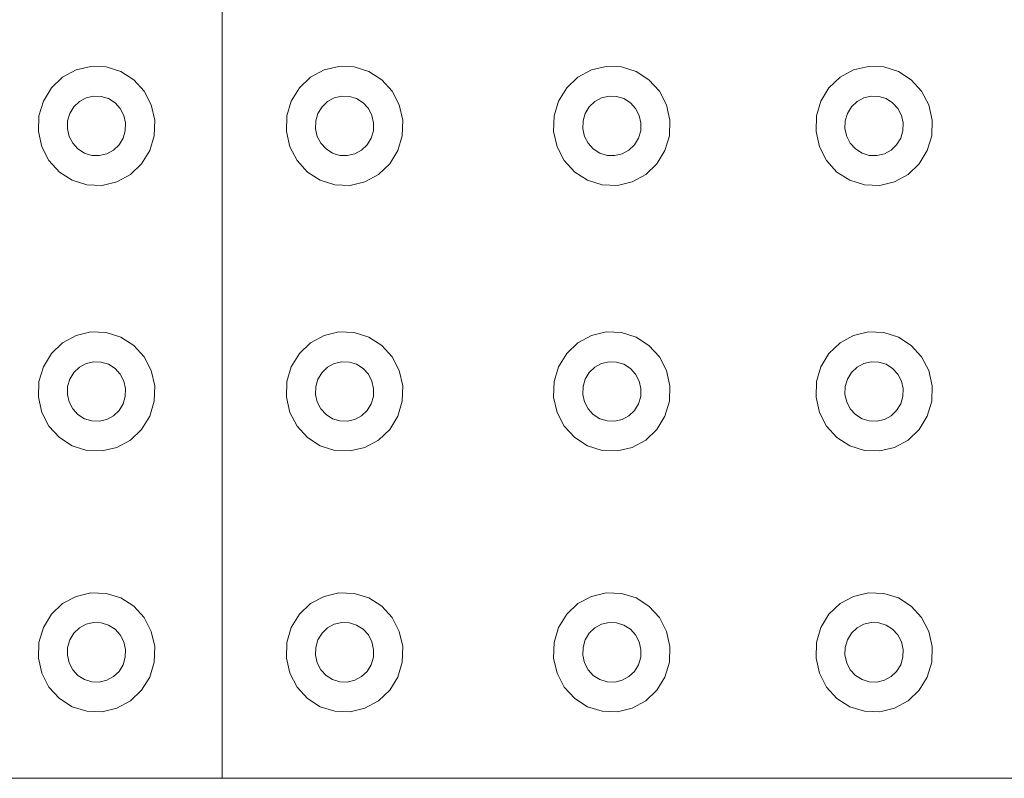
# Model space of a CAD drawing. Extents: x 5066 to 9756, y -2696 to -1109.
# Tile 160 of 208: x 9405.73 to 9406.107, y -2583.537 to -2583.247. Entities that reach past the tile are written whole.
import ezdxf

# ---------------------------------------------------------------- set-up
doc = ezdxf.new("R2010")
doc.units = 0
doc.header["$MEASUREMENT"] = 0
doc.layers.add('IFC-Elemento construtivo genérico-Contorno', color=253, linetype='CONTINUOUS', lineweight=5)

msp = doc.modelspace()

# ---------------------------------------------------------------- linework, layer by layer
at = {"layer": 'IFC-Elemento construtivo genérico-Contorno', "color": 8, "lineweight": 5}
for p, q in [((9405.80741, -2583.53726), (9405.80741, -2583.03726)), ((9405.74636, -2583.26876), (9405.75152, -2583.26595)), ((9405.75152, -2583.26595), (9405.75722, -2583.26461)), ((9405.75722, -2583.26461), (9405.76304, -2583.26482)), ((9405.76304, -2583.26482), (9405.76863, -2583.26656)), ((9405.76863, -2583.26656), (9405.77359, -2583.26972)), ((9405.84132, -2583.26876), (9405.84648, -2583.26595)), ((9405.84648, -2583.26595), (9405.85218, -2583.26461)), ((9405.85218, -2583.26461), (9405.858, -2583.26482)), ((9405.858, -2583.26482), (9405.86359, -2583.26656)), ((9405.86359, -2583.26656), (9405.86855, -2583.26972)), ((9405.94366, -2583.26876), (9405.94882, -2583.26595)), ((9405.94882, -2583.26595), (9405.95448, -2583.26461)), ((9405.95448, -2583.26461), (9405.96034, -2583.26482)), ((9405.96034, -2583.26482), (9405.96589, -2583.26656)), ((9405.96589, -2583.26656), (9405.97085, -2583.26972)), ((9406.04405, -2583.26876), (9406.04921, -2583.26595)), ((9406.04921, -2583.26595), (9406.05488, -2583.26461)), ((9406.05488, -2583.26461), (9406.06073, -2583.26482)), ((9406.06073, -2583.26482), (9406.06632, -2583.26656)), ((9406.06632, -2583.26656), (9406.07124, -2583.26972)), ((9405.7421, -2583.27284), (9405.74636, -2583.26876)), ((9405.77359, -2583.26972), (9405.77757, -2583.27409)), ((9405.83706, -2583.27284), (9405.84132, -2583.26876)), ((9405.86855, -2583.26972), (9405.87253, -2583.27409)), ((9405.93937, -2583.27284), (9405.94366, -2583.26876)), ((9405.97085, -2583.26972), (9405.97484, -2583.27409)), ((9406.03976, -2583.27284), (9406.04405, -2583.26876)), ((9406.07124, -2583.26972), (9406.07523, -2583.27409)), ((9405.73902, -2583.27791), (9405.7421, -2583.27284)), ((9405.77757, -2583.27409), (9405.7803, -2583.27937)), ((9405.83394, -2583.27791), (9405.83706, -2583.27284)), ((9405.87253, -2583.27409), (9405.87527, -2583.27937)), ((9405.93628, -2583.27791), (9405.93937, -2583.27284)), ((9405.97484, -2583.27409), (9405.97757, -2583.27937)), ((9406.03667, -2583.27791), (9406.03976, -2583.27284)), ((9406.07523, -2583.27409), (9406.078, -2583.27937)), ((9405.75284, -2583.27808), (9405.75542, -2583.27668)), ((9405.75542, -2583.27668), (9405.75827, -2583.276)), ((9405.75827, -2583.276), (9405.7612, -2583.27611)), ((9405.7612, -2583.27611), (9405.76398, -2583.27698)), ((9405.76398, -2583.27698), (9405.76648, -2583.27856)), ((9405.8478, -2583.27808), (9405.85038, -2583.27668)), ((9405.85038, -2583.27668), (9405.85323, -2583.276)), ((9405.85323, -2583.276), (9405.85616, -2583.27611)), ((9405.85616, -2583.27611), (9405.85894, -2583.27698)), ((9405.85894, -2583.27698), (9405.86144, -2583.27856)), ((9405.95015, -2583.27808), (9405.95273, -2583.27668)), ((9405.95273, -2583.27668), (9405.95558, -2583.276)), ((9405.95558, -2583.276), (9405.95847, -2583.27611)), ((9405.95847, -2583.27611), (9405.96128, -2583.27698)), ((9405.96128, -2583.27698), (9405.96374, -2583.27856)), ((9406.05054, -2583.27808), (9406.05312, -2583.27668)), ((9406.05312, -2583.27668), (9406.05597, -2583.276)), ((9406.05597, -2583.276), (9406.0589, -2583.27611)), ((9406.0589, -2583.27611), (9406.06167, -2583.27698)), ((9406.06167, -2583.27698), (9406.06413, -2583.27856)), ((9405.7373, -2583.28362), (9405.73902, -2583.27791)), ((9405.74917, -2583.28265), (9405.75073, -2583.28012)), ((9405.75073, -2583.28012), (9405.75284, -2583.27808)), ((9405.76648, -2583.27856), (9405.76847, -2583.28074)), ((9405.76847, -2583.28074), (9405.76984, -2583.28339)), ((9405.7803, -2583.27937), (9405.78163, -2583.28519)), ((9405.83226, -2583.28362), (9405.83394, -2583.27791)), ((9405.84413, -2583.28265), (9405.8457, -2583.28012)), ((9405.8457, -2583.28012), (9405.8478, -2583.27808)), ((9405.86144, -2583.27856), (9405.86343, -2583.28074)), ((9405.86343, -2583.28074), (9405.8648, -2583.28339)), ((9405.87527, -2583.27937), (9405.87659, -2583.28519)), ((9405.93456, -2583.28362), (9405.93628, -2583.27791)), ((9405.94648, -2583.28265), (9405.948, -2583.28012)), ((9405.948, -2583.28012), (9405.95015, -2583.27808)), ((9405.96374, -2583.27856), (9405.96573, -2583.28074)), ((9405.96573, -2583.28074), (9405.9671, -2583.28339)), ((9405.97757, -2583.27937), (9405.9789, -2583.28519)), ((9406.03499, -2583.28362), (9406.03667, -2583.27791)), ((9406.04687, -2583.28265), (9406.04839, -2583.28012)), ((9406.04839, -2583.28012), (9406.05054, -2583.27808)), ((9406.06413, -2583.27856), (9406.06613, -2583.28074)), ((9406.06613, -2583.28074), (9406.06753, -2583.28339)), ((9406.078, -2583.27937), (9406.07929, -2583.28519)), ((9405.7371, -2583.2896), (9405.7373, -2583.28362)), ((9405.74831, -2583.28551), (9405.74917, -2583.28265)), ((9405.76984, -2583.28339), (9405.7705, -2583.2863)), ((9405.7814, -2583.29116), (9405.78163, -2583.28519)), ((9405.83206, -2583.2896), (9405.83226, -2583.28362)), ((9405.84327, -2583.28551), (9405.84413, -2583.28265)), ((9405.8648, -2583.28339), (9405.86546, -2583.2863)), ((9405.87636, -2583.29116), (9405.87659, -2583.28519)), ((9405.93437, -2583.2896), (9405.93456, -2583.28362)), ((9405.94562, -2583.28551), (9405.94648, -2583.28265)), ((9405.9671, -2583.28339), (9405.96777, -2583.2863)), ((9405.9787, -2583.29116), (9405.9789, -2583.28519)), ((9406.0348, -2583.2896), (9406.03499, -2583.28362)), ((9406.04601, -2583.28551), (9406.04687, -2583.28265)), ((9406.06753, -2583.28339), (9406.06816, -2583.2863)), ((9406.07909, -2583.29116), (9406.07929, -2583.28519)), ((9405.74823, -2583.2885), (9405.74831, -2583.28551)), ((9405.74823, -2583.2885), (9405.7489, -2583.29141)), ((9405.77038, -2583.28928), (9405.7705, -2583.2863)), ((9405.8432, -2583.2885), (9405.84327, -2583.28551)), ((9405.8432, -2583.2885), (9405.84382, -2583.29141)), ((9405.86534, -2583.28928), (9405.86546, -2583.2863)), ((9405.9455, -2583.2885), (9405.94562, -2583.28551)), ((9405.9455, -2583.2885), (9405.94616, -2583.29141)), ((9405.96769, -2583.28928), (9405.96777, -2583.2863)), ((9406.04589, -2583.2885), (9406.04601, -2583.28551)), ((9406.04589, -2583.2885), (9406.04655, -2583.29141)), ((9406.06808, -2583.28928), (9406.06816, -2583.2863)), ((9405.7371, -2583.2896), (9405.73839, -2583.29542)), ((9405.7489, -2583.29141), (9405.75027, -2583.29405)), ((9405.768, -2583.29467), (9405.76952, -2583.29214)), ((9405.76952, -2583.29214), (9405.77038, -2583.28928)), ((9405.77972, -2583.29688), (9405.7814, -2583.29116)), ((9405.83206, -2583.2896), (9405.83335, -2583.29542)), ((9405.84382, -2583.29141), (9405.84523, -2583.29405)), ((9405.86296, -2583.29467), (9405.86448, -2583.29214)), ((9405.86448, -2583.29214), (9405.86534, -2583.28928)), ((9405.87468, -2583.29688), (9405.87636, -2583.29116)), ((9405.93437, -2583.2896), (9405.9357, -2583.29542)), ((9405.94616, -2583.29141), (9405.94753, -2583.29405)), ((9405.96527, -2583.29467), (9405.96683, -2583.29214)), ((9405.96683, -2583.29214), (9405.96769, -2583.28928)), ((9405.97698, -2583.29688), (9405.9787, -2583.29116)), ((9406.0348, -2583.2896), (9406.03609, -2583.29542)), ((9406.04655, -2583.29141), (9406.04792, -2583.29405)), ((9406.06566, -2583.29467), (9406.06722, -2583.29214)), ((9406.06722, -2583.29214), (9406.06808, -2583.28928)), ((9406.07741, -2583.29688), (9406.07909, -2583.29116)), ((9405.73839, -2583.29542), (9405.74116, -2583.3007)), ((9405.75027, -2583.29405), (9405.75226, -2583.29623)), ((9405.75226, -2583.29623), (9405.75472, -2583.29781)), ((9405.76327, -2583.29812), (9405.76585, -2583.29671)), ((9405.76585, -2583.29671), (9405.768, -2583.29467)), ((9405.83335, -2583.29542), (9405.83613, -2583.3007)), ((9405.84523, -2583.29405), (9405.84722, -2583.29623)), ((9405.84722, -2583.29623), (9405.84968, -2583.29781)), ((9405.85823, -2583.29812), (9405.86081, -2583.29671)), ((9405.86081, -2583.29671), (9405.86296, -2583.29467)), ((9405.9357, -2583.29542), (9405.93843, -2583.3007)), ((9405.94753, -2583.29405), (9405.94952, -2583.29623)), ((9405.94952, -2583.29623), (9405.95202, -2583.29781)), ((9405.96058, -2583.29812), (9405.96316, -2583.29671)), ((9405.96316, -2583.29671), (9405.96527, -2583.29467)), ((9406.03609, -2583.29542), (9406.03882, -2583.3007)), ((9406.04792, -2583.29405), (9406.04991, -2583.29623)), ((9406.04991, -2583.29623), (9406.05241, -2583.29781)), ((9406.06097, -2583.29812), (9406.06355, -2583.29671)), ((9406.06355, -2583.29671), (9406.06566, -2583.29467)), ((9405.75472, -2583.29781), (9405.75753, -2583.29869)), ((9405.75753, -2583.29869), (9405.76042, -2583.29879)), ((9405.76042, -2583.29879), (9405.76327, -2583.29812)), ((9405.77663, -2583.30195), (9405.77972, -2583.29688)), ((9405.84968, -2583.29781), (9405.85245, -2583.29869)), ((9405.85245, -2583.29869), (9405.85538, -2583.29879)), ((9405.85538, -2583.29879), (9405.85823, -2583.29812)), ((9405.87159, -2583.30195), (9405.87468, -2583.29688)), ((9405.95202, -2583.29781), (9405.9548, -2583.29869)), ((9405.9548, -2583.29869), (9405.95773, -2583.29879)), ((9405.95773, -2583.29879), (9405.96058, -2583.29812)), ((9405.9739, -2583.30195), (9405.97698, -2583.29688)), ((9406.05241, -2583.29781), (9406.05519, -2583.29869)), ((9406.05519, -2583.29869), (9406.05812, -2583.29879)), ((9406.05812, -2583.29879), (9406.06097, -2583.29812)), ((9406.07429, -2583.30195), (9406.07741, -2583.29688)), ((9405.74116, -2583.3007), (9405.74515, -2583.30507)), ((9405.77234, -2583.30603), (9405.77663, -2583.30195)), ((9405.83613, -2583.3007), (9405.84011, -2583.30507)), ((9405.8673, -2583.30603), (9405.87159, -2583.30195)), ((9405.93843, -2583.3007), (9405.94241, -2583.30507)), ((9405.96964, -2583.30603), (9405.9739, -2583.30195)), ((9406.03882, -2583.3007), (9406.0428, -2583.30507)), ((9406.07003, -2583.30603), (9406.07429, -2583.30195)), ((9405.74515, -2583.30507), (9405.75007, -2583.30823)), ((9405.76718, -2583.30884), (9405.77234, -2583.30603)), ((9405.84011, -2583.30507), (9405.84503, -2583.30823)), ((9405.86214, -2583.30884), (9405.8673, -2583.30603)), ((9405.94241, -2583.30507), (9405.94738, -2583.30823)), ((9405.96448, -2583.30884), (9405.96964, -2583.30603)), ((9406.0428, -2583.30507), (9406.04777, -2583.30823)), ((9406.06488, -2583.30884), (9406.07003, -2583.30603)), ((9405.75007, -2583.30823), (9405.75566, -2583.30998)), ((9405.75566, -2583.30998), (9405.76152, -2583.31018)), ((9405.76152, -2583.31018), (9405.76718, -2583.30884)), ((9405.84503, -2583.30823), (9405.85062, -2583.30998)), ((9405.85062, -2583.30998), (9405.85648, -2583.31018)), ((9405.85648, -2583.31018), (9405.86214, -2583.30884)), ((9405.94738, -2583.30823), (9405.95296, -2583.30998)), ((9405.95296, -2583.30998), (9405.95878, -2583.31018)), ((9405.95878, -2583.31018), (9405.96448, -2583.30884)), ((9406.04777, -2583.30823), (9406.05335, -2583.30998)), ((9406.05335, -2583.30998), (9406.05921, -2583.31018)), ((9406.05921, -2583.31018), (9406.06488, -2583.30884)), ((9405.74636, -2583.37049), (9405.75152, -2583.36768)), ((9405.75152, -2583.36768), (9405.75722, -2583.36633)), ((9405.75722, -2583.36633), (9405.76304, -2583.36654)), ((9405.76304, -2583.36654), (9405.76863, -2583.36829)), ((9405.76863, -2583.36829), (9405.77359, -2583.37145)), ((9405.84132, -2583.37049), (9405.84648, -2583.36768)), ((9405.84648, -2583.36768), (9405.85218, -2583.36633)), ((9405.85218, -2583.36633), (9405.858, -2583.36654)), ((9405.858, -2583.36654), (9405.86359, -2583.36829)), ((9405.86359, -2583.36829), (9405.86855, -2583.37145)), ((9405.94366, -2583.37049), (9405.94882, -2583.36768)), ((9405.94882, -2583.36768), (9405.95448, -2583.36633)), ((9405.95448, -2583.36633), (9405.96034, -2583.36654)), ((9405.96034, -2583.36654), (9405.96589, -2583.36829)), ((9405.96589, -2583.36829), (9405.97085, -2583.37145)), ((9406.04405, -2583.37049), (9406.04921, -2583.36768)), ((9406.04921, -2583.36768), (9406.05488, -2583.36633)), ((9406.05488, -2583.36633), (9406.06073, -2583.36654)), ((9406.06073, -2583.36654), (9406.06632, -2583.36829)), ((9406.06632, -2583.36829), (9406.07124, -2583.37145)), ((9405.7421, -2583.37457), (9405.74636, -2583.37049)), ((9405.77359, -2583.37145), (9405.77757, -2583.37582)), ((9405.83706, -2583.37457), (9405.84132, -2583.37049)), ((9405.86855, -2583.37145), (9405.87253, -2583.37582)), ((9405.93937, -2583.37457), (9405.94366, -2583.37049)), ((9405.97085, -2583.37145), (9405.97484, -2583.37582)), ((9406.03976, -2583.37457), (9406.04405, -2583.37049)), ((9406.07124, -2583.37145), (9406.07523, -2583.37582)), ((9405.73902, -2583.37964), (9405.7421, -2583.37457)), ((9405.77757, -2583.37582), (9405.7803, -2583.3811)), ((9405.83394, -2583.37964), (9405.83706, -2583.37457)), ((9405.87253, -2583.37582), (9405.87527, -2583.3811)), ((9405.93628, -2583.37964), (9405.93937, -2583.37457)), ((9405.97484, -2583.37582), (9405.97757, -2583.3811)), ((9406.03667, -2583.37964), (9406.03976, -2583.37457)), ((9406.07523, -2583.37582), (9406.078, -2583.3811)), ((9405.7373, -2583.38535), (9405.73902, -2583.37964)), ((9405.75284, -2583.37981), (9405.75542, -2583.3784)), ((9405.75542, -2583.3784), (9405.75827, -2583.37773)), ((9405.75827, -2583.37773), (9405.7612, -2583.37783)), ((9405.7612, -2583.37783), (9405.76398, -2583.3787)), ((9405.76398, -2583.3787), (9405.76648, -2583.38029)), ((9405.83226, -2583.38535), (9405.83394, -2583.37964)), ((9405.8478, -2583.37981), (9405.85038, -2583.3784)), ((9405.85038, -2583.3784), (9405.85323, -2583.37773)), ((9405.85323, -2583.37773), (9405.85616, -2583.37783)), ((9405.85616, -2583.37783), (9405.85894, -2583.3787)), ((9405.85894, -2583.3787), (9405.86144, -2583.38029)), ((9405.93456, -2583.38535), (9405.93628, -2583.37964)), ((9405.95015, -2583.37981), (9405.95273, -2583.3784)), ((9405.95273, -2583.3784), (9405.95558, -2583.37773)), ((9405.95558, -2583.37773), (9405.95847, -2583.37783)), ((9405.95847, -2583.37783), (9405.96128, -2583.3787)), ((9405.96128, -2583.3787), (9405.96374, -2583.38029)), ((9406.03499, -2583.38535), (9406.03667, -2583.37964)), ((9406.05054, -2583.37981), (9406.05312, -2583.3784)), ((9406.05312, -2583.3784), (9406.05597, -2583.37773)), ((9406.05597, -2583.37773), (9406.0589, -2583.37783)), ((9406.0589, -2583.37783), (9406.06167, -2583.3787)), ((9406.06167, -2583.3787), (9406.06413, -2583.38029)), ((9405.74917, -2583.38438), (9405.75073, -2583.38184)), ((9405.75073, -2583.38184), (9405.75284, -2583.37981)), ((9405.76648, -2583.38029), (9405.76847, -2583.38247)), ((9405.76847, -2583.38247), (9405.76984, -2583.38511)), ((9405.7803, -2583.3811), (9405.78163, -2583.38692)), ((9405.84413, -2583.38438), (9405.8457, -2583.38184)), ((9405.8457, -2583.38184), (9405.8478, -2583.37981)), ((9405.86144, -2583.38029), (9405.86343, -2583.38247)), ((9405.86343, -2583.38247), (9405.8648, -2583.38511)), ((9405.87527, -2583.3811), (9405.87659, -2583.38692)), ((9405.94648, -2583.38438), (9405.948, -2583.38184)), ((9405.948, -2583.38184), (9405.95015, -2583.37981)), ((9405.96374, -2583.38029), (9405.96573, -2583.38247)), ((9405.96573, -2583.38247), (9405.9671, -2583.38511)), ((9405.97757, -2583.3811), (9405.9789, -2583.38692)), ((9406.04687, -2583.38438), (9406.04839, -2583.38184)), ((9406.04839, -2583.38184), (9406.05054, -2583.37981)), ((9406.06413, -2583.38029), (9406.06613, -2583.38247)), ((9406.06613, -2583.38247), (9406.06753, -2583.38511)), ((9406.078, -2583.3811), (9406.07929, -2583.38692)), ((9405.7371, -2583.39133), (9405.7373, -2583.38535)), ((9405.74831, -2583.38724), (9405.74917, -2583.38438)), ((9405.76984, -2583.38511), (9405.7705, -2583.38802)), ((9405.7814, -2583.39289), (9405.78163, -2583.38692)), ((9405.83206, -2583.39133), (9405.83226, -2583.38535)), ((9405.84327, -2583.38724), (9405.84413, -2583.38438)), ((9405.8648, -2583.38511), (9405.86546, -2583.38802)), ((9405.87636, -2583.39289), (9405.87659, -2583.38692)), ((9405.93437, -2583.39133), (9405.93456, -2583.38535)), ((9405.94562, -2583.38724), (9405.94648, -2583.38438)), ((9405.9671, -2583.38511), (9405.96777, -2583.38802)), ((9405.9787, -2583.39289), (9405.9789, -2583.38692)), ((9406.0348, -2583.39133), (9406.03499, -2583.38535)), ((9406.04601, -2583.38724), (9406.04687, -2583.38438)), ((9406.06753, -2583.38511), (9406.06816, -2583.38802)), ((9406.07909, -2583.39289), (9406.07929, -2583.38692)), ((9405.74823, -2583.39023), (9405.74831, -2583.38724)), ((9405.74823, -2583.39023), (9405.7489, -2583.39314)), ((9405.77038, -2583.39101), (9405.7705, -2583.38802)), ((9405.8432, -2583.39023), (9405.84327, -2583.38724)), ((9405.8432, -2583.39023), (9405.84382, -2583.39314)), ((9405.86534, -2583.39101), (9405.86546, -2583.38802)), ((9405.9455, -2583.39023), (9405.94562, -2583.38724)), ((9405.9455, -2583.39023), (9405.94616, -2583.39314)), ((9405.96769, -2583.39101), (9405.96777, -2583.38802)), ((9406.04589, -2583.39023), (9406.04601, -2583.38724)), ((9406.04589, -2583.39023), (9406.04655, -2583.39314)), ((9406.06808, -2583.39101), (9406.06816, -2583.38802)), ((9405.7371, -2583.39133), (9405.73839, -2583.39715)), ((9405.7489, -2583.39314), (9405.75027, -2583.39577)), ((9405.768, -2583.3964), (9405.76952, -2583.39386)), ((9405.76952, -2583.39386), (9405.77038, -2583.39101)), ((9405.77972, -2583.39861), (9405.7814, -2583.39289)), ((9405.83206, -2583.39133), (9405.83335, -2583.39715)), ((9405.84382, -2583.39314), (9405.84523, -2583.39577)), ((9405.86296, -2583.3964), (9405.86448, -2583.39386)), ((9405.86448, -2583.39386), (9405.86534, -2583.39101)), ((9405.87468, -2583.39861), (9405.87636, -2583.39289)), ((9405.93437, -2583.39133), (9405.9357, -2583.39715)), ((9405.94616, -2583.39314), (9405.94753, -2583.39577)), ((9405.96527, -2583.3964), (9405.96683, -2583.39386)), ((9405.96683, -2583.39386), (9405.96769, -2583.39101)), ((9405.97698, -2583.39861), (9405.9787, -2583.39289)), ((9406.0348, -2583.39133), (9406.03609, -2583.39715)), ((9406.04655, -2583.39314), (9406.04792, -2583.39577)), ((9406.06566, -2583.3964), (9406.06722, -2583.39386)), ((9406.06722, -2583.39386), (9406.06808, -2583.39101)), ((9406.07741, -2583.39861), (9406.07909, -2583.39289)), ((9405.73839, -2583.39715), (9405.74116, -2583.40242)), ((9405.75027, -2583.39577), (9405.75226, -2583.39796)), ((9405.75226, -2583.39796), (9405.75472, -2583.39954)), ((9405.76327, -2583.39985), (9405.76585, -2583.39844)), ((9405.76585, -2583.39844), (9405.768, -2583.3964)), ((9405.83335, -2583.39715), (9405.83613, -2583.40242)), ((9405.84523, -2583.39577), (9405.84722, -2583.39796)), ((9405.84722, -2583.39796), (9405.84968, -2583.39954)), ((9405.85823, -2583.39985), (9405.86081, -2583.39844)), ((9405.86081, -2583.39844), (9405.86296, -2583.3964)), ((9405.9357, -2583.39715), (9405.93843, -2583.40242)), ((9405.94753, -2583.39577), (9405.94952, -2583.39796)), ((9405.94952, -2583.39796), (9405.95202, -2583.39954)), ((9405.96058, -2583.39985), (9405.96316, -2583.39844)), ((9405.96316, -2583.39844), (9405.96527, -2583.3964)), ((9406.03609, -2583.39715), (9406.03882, -2583.40242)), ((9406.04792, -2583.39577), (9406.04991, -2583.39796)), ((9406.04991, -2583.39796), (9406.05241, -2583.39954)), ((9406.06097, -2583.39985), (9406.06355, -2583.39844)), ((9406.06355, -2583.39844), (9406.06566, -2583.3964)), ((9405.75472, -2583.39954), (9405.75753, -2583.40041)), ((9405.75753, -2583.40041), (9405.76042, -2583.40051)), ((9405.76042, -2583.40051), (9405.76327, -2583.39985)), ((9405.77663, -2583.40368), (9405.77972, -2583.39861)), ((9405.84968, -2583.39954), (9405.85245, -2583.40041)), ((9405.85245, -2583.40041), (9405.85538, -2583.40051)), ((9405.85538, -2583.40051), (9405.85823, -2583.39985)), ((9405.87159, -2583.40368), (9405.87468, -2583.39861)), ((9405.95202, -2583.39954), (9405.9548, -2583.40041)), ((9405.9548, -2583.40041), (9405.95773, -2583.40051)), ((9405.95773, -2583.40051), (9405.96058, -2583.39985)), ((9405.9739, -2583.40368), (9405.97698, -2583.39861)), ((9406.05241, -2583.39954), (9406.05519, -2583.40041)), ((9406.05519, -2583.40041), (9406.05812, -2583.40051)), ((9406.05812, -2583.40051), (9406.06097, -2583.39985)), ((9406.07429, -2583.40368), (9406.07741, -2583.39861)), ((9405.74116, -2583.40242), (9405.74515, -2583.40679)), ((9405.77234, -2583.40776), (9405.77663, -2583.40368)), ((9405.83613, -2583.40242), (9405.84011, -2583.40679)), ((9405.8673, -2583.40776), (9405.87159, -2583.40368)), ((9405.93843, -2583.40242), (9405.94241, -2583.40679)), ((9405.96964, -2583.40776), (9405.9739, -2583.40368)), ((9406.03882, -2583.40242), (9406.0428, -2583.40679)), ((9406.07003, -2583.40776), (9406.07429, -2583.40368)), ((9405.74515, -2583.40679), (9405.75007, -2583.40996)), ((9405.76718, -2583.41056), (9405.77234, -2583.40776)), ((9405.84011, -2583.40679), (9405.84503, -2583.40996)), ((9405.86214, -2583.41056), (9405.8673, -2583.40776)), ((9405.94241, -2583.40679), (9405.94738, -2583.40996)), ((9405.96448, -2583.41056), (9405.96964, -2583.40776)), ((9406.0428, -2583.40679), (9406.04777, -2583.40996)), ((9406.06488, -2583.41056), (9406.07003, -2583.40776)), ((9405.75007, -2583.40996), (9405.75566, -2583.41171)), ((9405.75566, -2583.41171), (9405.76152, -2583.41191)), ((9405.76152, -2583.41191), (9405.76718, -2583.41056)), ((9405.84503, -2583.40996), (9405.85062, -2583.41171)), ((9405.85062, -2583.41171), (9405.85648, -2583.41191)), ((9405.85648, -2583.41191), (9405.86214, -2583.41056)), ((9405.94738, -2583.40996), (9405.95296, -2583.41171)), ((9405.95296, -2583.41171), (9405.95878, -2583.41191)), ((9405.95878, -2583.41191), (9405.96448, -2583.41056)), ((9406.04777, -2583.40996), (9406.05335, -2583.41171)), ((9406.05335, -2583.41171), (9406.05921, -2583.41191)), ((9406.05921, -2583.41191), (9406.06488, -2583.41056)), ((9405.75152, -2583.46757), (9405.75722, -2583.46622)), ((9405.75722, -2583.46622), (9405.76304, -2583.46643)), ((9405.84648, -2583.46757), (9405.85218, -2583.46622)), ((9405.85218, -2583.46622), (9405.858, -2583.46643)), ((9405.94882, -2583.46757), (9405.95448, -2583.46622)), ((9405.95448, -2583.46622), (9405.96034, -2583.46643)), ((9406.04921, -2583.46757), (9406.05488, -2583.46622)), ((9406.05488, -2583.46622), (9406.06073, -2583.46643)), ((9405.74636, -2583.47037), (9405.75152, -2583.46757)), ((9405.76304, -2583.46643), (9405.76863, -2583.46817)), ((9405.76863, -2583.46817), (9405.77359, -2583.47133)), ((9405.84132, -2583.47037), (9405.84648, -2583.46757)), ((9405.858, -2583.46643), (9405.86359, -2583.46817)), ((9405.86359, -2583.46817), (9405.86855, -2583.47133)), ((9405.94366, -2583.47037), (9405.94882, -2583.46757)), ((9405.96034, -2583.46643), (9405.96589, -2583.46817)), ((9405.96589, -2583.46817), (9405.97085, -2583.47133)), ((9406.04405, -2583.47037), (9406.04921, -2583.46757)), ((9406.06073, -2583.46643), (9406.06632, -2583.46817)), ((9406.06632, -2583.46817), (9406.07124, -2583.47133)), ((9405.7421, -2583.47445), (9405.74636, -2583.47037)), ((9405.77359, -2583.47133), (9405.77757, -2583.47571)), ((9405.83706, -2583.47445), (9405.84132, -2583.47037)), ((9405.86855, -2583.47133), (9405.87253, -2583.47571)), ((9405.93937, -2583.47445), (9405.94366, -2583.47037)), ((9405.97085, -2583.47133), (9405.97484, -2583.47571)), ((9406.03976, -2583.47445), (9406.04405, -2583.47037)), ((9406.07124, -2583.47133), (9406.07523, -2583.47571)), ((9405.73902, -2583.47952), (9405.7421, -2583.47445)), ((9405.75542, -2583.47829), (9405.75827, -2583.47761)), ((9405.75827, -2583.47761), (9405.7612, -2583.47772)), ((9405.77757, -2583.47571), (9405.7803, -2583.48098)), ((9405.83394, -2583.47952), (9405.83706, -2583.47445)), ((9405.85038, -2583.47829), (9405.85323, -2583.47761)), ((9405.85323, -2583.47761), (9405.85616, -2583.47772)), ((9405.87253, -2583.47571), (9405.87527, -2583.48098)), ((9405.93628, -2583.47952), (9405.93937, -2583.47445)), ((9405.95273, -2583.47829), (9405.95558, -2583.47761)), ((9405.95558, -2583.47761), (9405.95847, -2583.47772)), ((9405.97484, -2583.47571), (9405.97757, -2583.48098)), ((9406.03667, -2583.47952), (9406.03976, -2583.47445)), ((9406.05312, -2583.47829), (9406.05597, -2583.47761)), ((9406.05597, -2583.47761), (9406.0589, -2583.47772)), ((9406.07523, -2583.47571), (9406.078, -2583.48098)), ((9405.7373, -2583.48524), (9405.73902, -2583.47952)), ((9405.75073, -2583.48173), (9405.75284, -2583.47969)), ((9405.75284, -2583.47969), (9405.75542, -2583.47829)), ((9405.7612, -2583.47772), (9405.76398, -2583.47859)), ((9405.76398, -2583.47859), (9405.76648, -2583.48017)), ((9405.76648, -2583.48017), (9405.76847, -2583.48236)), ((9405.7803, -2583.48098), (9405.78163, -2583.4868)), ((9405.83226, -2583.48524), (9405.83394, -2583.47952)), ((9405.8457, -2583.48173), (9405.8478, -2583.47969)), ((9405.8478, -2583.47969), (9405.85038, -2583.47829)), ((9405.85616, -2583.47772), (9405.85894, -2583.47859)), ((9405.85894, -2583.47859), (9405.86144, -2583.48017)), ((9405.86144, -2583.48017), (9405.86343, -2583.48236)), ((9405.87527, -2583.48098), (9405.87659, -2583.4868)), ((9405.93456, -2583.48524), (9405.93628, -2583.47952)), ((9405.948, -2583.48173), (9405.95015, -2583.47969)), ((9405.95015, -2583.47969), (9405.95273, -2583.47829)), ((9405.95847, -2583.47772), (9405.96128, -2583.47859)), ((9405.96128, -2583.47859), (9405.96374, -2583.48017)), ((9405.96374, -2583.48017), (9405.96573, -2583.48236)), ((9405.97757, -2583.48098), (9405.9789, -2583.4868)), ((9406.03499, -2583.48524), (9406.03667, -2583.47952)), ((9406.04839, -2583.48173), (9406.05054, -2583.47969)), ((9406.05054, -2583.47969), (9406.05312, -2583.47829)), ((9406.0589, -2583.47772), (9406.06167, -2583.47859)), ((9406.06167, -2583.47859), (9406.06413, -2583.48017)), ((9406.06413, -2583.48017), (9406.06613, -2583.48236)), ((9406.078, -2583.48098), (9406.07929, -2583.4868)), ((9405.74831, -2583.48712), (9405.74917, -2583.48426)), ((9405.74917, -2583.48426), (9405.75073, -2583.48173)), ((9405.76847, -2583.48236), (9405.76984, -2583.485)), ((9405.76984, -2583.485), (9405.7705, -2583.48791)), ((9405.84327, -2583.48712), (9405.84413, -2583.48426)), ((9405.84413, -2583.48426), (9405.8457, -2583.48173)), ((9405.86343, -2583.48236), (9405.8648, -2583.485)), ((9405.8648, -2583.485), (9405.86546, -2583.48791)), ((9405.94562, -2583.48712), (9405.94648, -2583.48426)), ((9405.94648, -2583.48426), (9405.948, -2583.48173)), ((9405.96573, -2583.48236), (9405.9671, -2583.485)), ((9405.9671, -2583.485), (9405.96777, -2583.48791)), ((9406.04601, -2583.48712), (9406.04687, -2583.48426)), ((9406.04687, -2583.48426), (9406.04839, -2583.48173)), ((9406.06613, -2583.48236), (9406.06753, -2583.485)), ((9406.06753, -2583.485), (9406.06816, -2583.48791)), ((9405.7371, -2583.49121), (9405.7373, -2583.48524)), ((9405.74823, -2583.49011), (9405.74831, -2583.48712)), ((9405.77038, -2583.49089), (9405.7705, -2583.48791)), ((9405.7814, -2583.49278), (9405.78163, -2583.4868)), ((9405.83206, -2583.49121), (9405.83226, -2583.48524)), ((9405.8432, -2583.49011), (9405.84327, -2583.48712)), ((9405.86534, -2583.49089), (9405.86546, -2583.48791)), ((9405.87636, -2583.49278), (9405.87659, -2583.4868)), ((9405.93437, -2583.49121), (9405.93456, -2583.48524)), ((9405.9455, -2583.49011), (9405.94562, -2583.48712)), ((9405.96769, -2583.49089), (9405.96777, -2583.48791)), ((9405.9787, -2583.49278), (9405.9789, -2583.4868)), ((9406.0348, -2583.49121), (9406.03499, -2583.48524)), ((9406.04589, -2583.49011), (9406.04601, -2583.48712)), ((9406.06808, -2583.49089), (9406.06816, -2583.48791)), ((9406.07909, -2583.49278), (9406.07929, -2583.4868)), ((9405.7371, -2583.49121), (9405.73839, -2583.49703)), ((9405.74823, -2583.49011), (9405.7489, -2583.49302)), ((9405.76952, -2583.49375), (9405.77038, -2583.49089)), ((9405.83206, -2583.49121), (9405.83335, -2583.49703)), ((9405.8432, -2583.49011), (9405.84382, -2583.49302)), ((9405.86448, -2583.49375), (9405.86534, -2583.49089)), ((9405.93437, -2583.49121), (9405.9357, -2583.49703)), ((9405.9455, -2583.49011), (9405.94616, -2583.49302)), ((9405.96683, -2583.49375), (9405.96769, -2583.49089)), ((9406.0348, -2583.49121), (9406.03609, -2583.49703)), ((9406.04589, -2583.49011), (9406.04655, -2583.49302)), ((9406.06722, -2583.49375), (9406.06808, -2583.49089)), ((9405.7489, -2583.49302), (9405.75027, -2583.49566)), ((9405.75027, -2583.49566), (9405.75226, -2583.49784)), ((9405.76585, -2583.49832), (9405.768, -2583.49629)), ((9405.768, -2583.49629), (9405.76952, -2583.49375)), ((9405.77972, -2583.49849), (9405.7814, -2583.49278)), ((9405.84382, -2583.49302), (9405.84523, -2583.49566)), ((9405.84523, -2583.49566), (9405.84722, -2583.49784)), ((9405.86081, -2583.49832), (9405.86296, -2583.49629)), ((9405.86296, -2583.49629), (9405.86448, -2583.49375)), ((9405.87468, -2583.49849), (9405.87636, -2583.49278)), ((9405.94616, -2583.49302), (9405.94753, -2583.49566)), ((9405.94753, -2583.49566), (9405.94952, -2583.49784)), ((9405.96316, -2583.49832), (9405.96527, -2583.49629)), ((9405.96527, -2583.49629), (9405.96683, -2583.49375)), ((9405.97698, -2583.49849), (9405.9787, -2583.49278)), ((9406.04655, -2583.49302), (9406.04792, -2583.49566)), ((9406.04792, -2583.49566), (9406.04991, -2583.49784)), ((9406.06355, -2583.49832), (9406.06566, -2583.49629)), ((9406.06566, -2583.49629), (9406.06722, -2583.49375)), ((9406.07741, -2583.49849), (9406.07909, -2583.49278)), ((9405.73839, -2583.49703), (9405.74116, -2583.50231)), ((9405.75226, -2583.49784), (9405.75472, -2583.49943)), ((9405.75472, -2583.49943), (9405.75753, -2583.5003)), ((9405.76042, -2583.5004), (9405.76327, -2583.49973)), ((9405.76327, -2583.49973), (9405.76585, -2583.49832)), ((9405.77663, -2583.50356), (9405.77972, -2583.49849)), ((9405.83335, -2583.49703), (9405.83613, -2583.50231)), ((9405.84722, -2583.49784), (9405.84968, -2583.49943)), ((9405.84968, -2583.49943), (9405.85245, -2583.5003)), ((9405.85538, -2583.5004), (9405.85823, -2583.49973)), ((9405.85823, -2583.49973), (9405.86081, -2583.49832)), ((9405.87159, -2583.50356), (9405.87468, -2583.49849)), ((9405.9357, -2583.49703), (9405.93843, -2583.50231)), ((9405.94952, -2583.49784), (9405.95202, -2583.49943)), ((9405.95202, -2583.49943), (9405.9548, -2583.5003)), ((9405.95773, -2583.5004), (9405.96058, -2583.49973)), ((9405.96058, -2583.49973), (9405.96316, -2583.49832)), ((9405.9739, -2583.50356), (9405.97698, -2583.49849)), ((9406.03609, -2583.49703), (9406.03882, -2583.50231)), ((9406.04991, -2583.49784), (9406.05241, -2583.49943)), ((9406.05241, -2583.49943), (9406.05519, -2583.5003)), ((9406.05812, -2583.5004), (9406.06097, -2583.49973)), ((9406.06097, -2583.49973), (9406.06355, -2583.49832)), ((9406.07429, -2583.50356), (9406.07741, -2583.49849)), ((9405.74116, -2583.50231), (9405.74515, -2583.50668)), ((9405.75753, -2583.5003), (9405.76042, -2583.5004)), ((9405.77234, -2583.50764), (9405.77663, -2583.50356)), ((9405.83613, -2583.50231), (9405.84011, -2583.50668)), ((9405.85245, -2583.5003), (9405.85538, -2583.5004)), ((9405.8673, -2583.50764), (9405.87159, -2583.50356)), ((9405.93843, -2583.50231), (9405.94241, -2583.50668)), ((9405.9548, -2583.5003), (9405.95773, -2583.5004)), ((9405.96964, -2583.50764), (9405.9739, -2583.50356)), ((9406.03882, -2583.50231), (9406.0428, -2583.50668)), ((9406.05519, -2583.5003), (9406.05812, -2583.5004)), ((9406.07003, -2583.50764), (9406.07429, -2583.50356)), ((9405.74515, -2583.50668), (9405.75007, -2583.50985)), ((9405.76718, -2583.51045), (9405.77234, -2583.50764)), ((9405.84015, -2583.50671), (9405.84503, -2583.50985)), ((9405.86214, -2583.51045), (9405.8673, -2583.50764)), ((9405.94241, -2583.50668), (9405.94738, -2583.50985)), ((9405.96448, -2583.51045), (9405.96964, -2583.50764)), ((9406.0428, -2583.50668), (9406.04777, -2583.50985)), ((9406.06488, -2583.51045), (9406.07003, -2583.50764)), ((9405.75007, -2583.50985), (9405.75566, -2583.51159)), ((9405.76152, -2583.51179), (9405.76718, -2583.51045)), ((9405.84503, -2583.50985), (9405.85062, -2583.51159)), ((9405.85648, -2583.51179), (9405.86214, -2583.51045)), ((9405.94738, -2583.50985), (9405.95296, -2583.51159)), ((9405.95878, -2583.51179), (9405.96448, -2583.51045)), ((9406.04777, -2583.50985), (9406.05335, -2583.51159)), ((9406.05921, -2583.51179), (9406.06488, -2583.51045)), ((9405.75566, -2583.51159), (9405.76152, -2583.51179)), ((9405.85062, -2583.51159), (9405.85648, -2583.51179)), ((9405.95296, -2583.51159), (9405.95878, -2583.51179)), ((9406.05335, -2583.51159), (9406.05921, -2583.51179)), ((9405.30741, -2583.53726), (9405.80741, -2583.53726)), ((9405.80741, -2583.53726), (9406.30741, -2583.53726))]:
    msp.add_line(p, q, dxfattribs=at)

doc.saveas('drawing.dxf')
